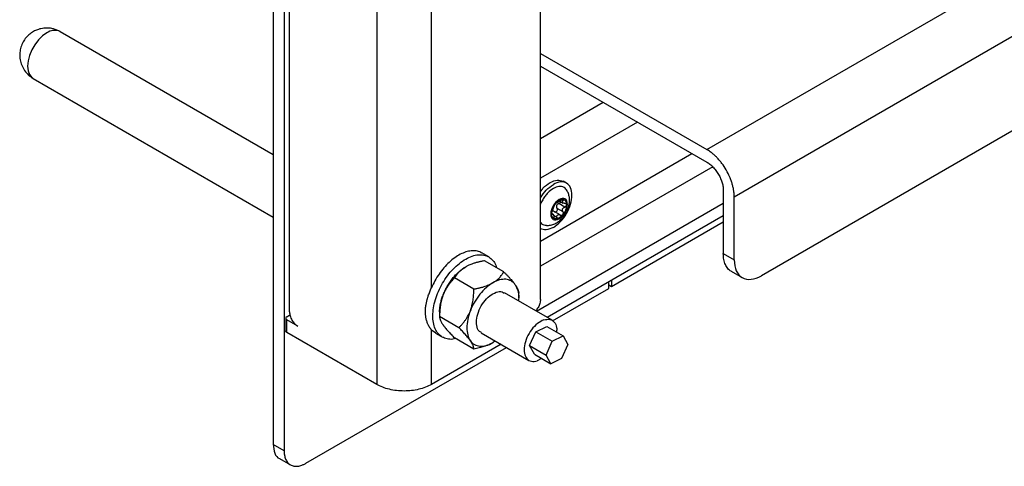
# Model space of a CAD drawing. Header units: millimetres. Extents: x -4969 to -32, y -584 to 4302.
# Tile 15 of 84: x -4039 to -3784, y 2175 to 2290. Entities that reach past the tile are written whole.
import ezdxf

# ---------------------------------------------------------------- set-up
doc = ezdxf.new("R2010")
doc.units = ezdxf.units.MM

msp = doc.modelspace()

# ---------------------------------------------------------------- linework, layer by layer
at = {"color": 7, "linetype": 'Continuous', "lineweight": 25}
for p, q in [((-3969.1, 2214.6), (-3969.1, 3788.89)), ((-3946.48, 3778.28), (-3946.48, 2195.82)), ((-3973.35, 3041.76), (-3973.35, 2180.31)), ((-3970.52, 3040.12), (-3970.52, 2178.67)), ((-3860.92, 2256.65), (-3141.08, 2672.21)), ((-3853.84, 2244.41), (-3134.01, 2659.96)), ((-3141.08, 2631.38), (-3846.77, 2223.99)), ((-3932.33, 2220.84), (-3932.33, 2369.39)), ((-3904.05, 2217.87), (-3904.05, 2361.84)), ((-3973.35, 2255.34), (-4028.54, 2287.2)), ((-3904.05, 2281.55), (-3860.92, 2256.65)), ((-3904.05, 2278.29), (-3860.92, 2253.39)), ((-4035.54, 2275.08), (-3973.35, 2239.18)), ((-3904.05, 2259.51), (-3887.78, 2268.9)), ((-3878.94, 2263.79), (-3904.05, 2249.3)), ((-3904.05, 2232.97), (-3864.8, 2255.63)), ((-3859.43, 2252.19), (-3904.05, 2226.44)), ((-3897.33, 2247.96), (-3898.18, 2248.45)), ((-3856.67, 2246.04), (-3856.67, 2229.71)), ((-3853.84, 2228.08), (-3853.84, 2244.41)), ((-3905.12, 2214.8), (-3856.67, 2242.77)), ((-3899.86, 2242.91), (-3899.84, 2242.9)), ((-3899.79, 2241.5), (-3898.23, 2240.6)), ((-3897.78, 2241.77), (-3899.34, 2242.67)), ((-3899.01, 2243.28), (-3898.21, 2242.82)), ((-3856.67, 2239.5), (-3902.29, 2213.17)), ((-3900.85, 2239.95), (-3901.15, 2240.13)), ((-3898.96, 2239.72), (-3900.53, 2240.63)), ((-3856.67, 2237.86), (-3885.66, 2221.12)), ((-3917.49, 2228.87), (-3919.26, 2229.89)), ((-3856.67, 2229.71), (-3853.84, 2228.08)), ((-3913.58, 2224.99), (-3918.58, 2227.88)), ((-3921.34, 2220.52), (-3926.33, 2223.4)), ((-3854.6, 2225.13), (-3851.77, 2223.5)), ((-3900.99, 2212.28), (-3886.37, 2220.72)), ((-3886.37, 2220.72), (-3886.37, 2222.36)), ((-3885.66, 2221.12), (-3886.37, 2221.53)), ((-3885.66, 2222.76), (-3885.66, 2221.12)), ((-3901.05, 2212.45), (-3913.42, 2219.6)), ((-3909.71, 2218.27), (-3909.71, 2219.48)), ((-3970.1, 2212.97), (-3970.1, 2209.7)), ((-3969.81, 2213.38), (-3968.99, 2213.85)), ((-3930.21, 2214.61), (-3930.21, 2213.4)), ((-3925.22, 2210.52), (-3930.21, 2213.4)), ((-3966.98, 2210.93), (-3969.81, 2212.56)), ((-3969.81, 2209.29), (-3969.81, 2212.56)), ((-3905.27, 2209.49), (-3902.45, 2210.87)), ((-3902.45, 2210.87), (-3898.21, 2208.42)), ((-3946.48, 2195.82), (-3969.81, 2209.29)), ((-3932.33, 2195.82), (-3932.33, 2210)), ((-3932.33, 2210), (-3931.2, 2209.2)), ((-3931.26, 2209.11), (-3929.49, 2208.09)), ((-3921.34, 2205), (-3926.33, 2207.88)), ((-3919.42, 2209.2), (-3907.05, 2202.06)), ((-3906.87, 2205.88), (-3905.27, 2209.49)), ((-3905.27, 2209.49), (-3901.03, 2207.04)), ((-3901.03, 2207.04), (-3898.21, 2208.42)), ((-3898.21, 2208.42), (-3896.99, 2206.18)), ((-3964.86, 2175.41), (-3912.87, 2205.42)), ((-3914.29, 2206.24), (-3932.33, 2195.82)), ((-3915.79, 2207.1), (-3916.42, 2206.64)), ((-3906.87, 2205.88), (-3902.63, 2203.43)), ((-3905.65, 2203.64), (-3906.87, 2205.88)), ((-3902.63, 2203.43), (-3901.03, 2207.04)), ((-3896.99, 2206.18), (-3898.58, 2202.57)), ((-3905.65, 2203.64), (-3901.4, 2201.19)), ((-3903.82, 2202.58), (-3904.91, 2201.96)), ((-3901.4, 2201.19), (-3902.63, 2203.43)), ((-3898.58, 2202.57), (-3901.4, 2201.19)), ((-3970.52, 2178.67), (-3973.35, 2180.31)), ((-3971.69, 2176.64), (-3968.86, 2175.01))]:
    msp.add_line(p, q, dxfattribs=at)
at = {"color": 8, "linetype": 'Continuous', "lineweight": 25}
for p, q in [((-3898.23, 2243.37), (-3898.58, 2243.57)), ((-3900.67, 2239.66), (-3899.85, 2239.19))]:
    msp.add_line(p, q, dxfattribs=at)
at = {"color": 8, "linetype": 'Continuous', "lineweight": 25, "flags": 128}
msp.add_lwpolyline([(-4032.04, 2286.86), (-4033.14, 2286.08), (-4034.18, 2285.05), (-4035.12, 2283.83), (-4035.91, 2282.47), (-4036.49, 2281.05), (-4036.86, 2279.63), (-4036.99, 2278.28), (-4036.86, 2277.08), (-4036.49, 2276.09), (-4035.91, 2275.34), (-4035.54, 2275.08)], dxfattribs=at)
at = {"color": 8, "linetype": 'Continuous', "lineweight": 25}
msp.add_arc((-4029.99, 2284.09), 3.44, 64.9178, 126.3926, dxfattribs=at)
at = {"color": 7, "linetype": 'Continuous', "lineweight": 25}
for points, knots in [([(-4032.04, 2288.14), (-4032.55, 2288.11), (-4033.27, 2288.07), (-4034.32, 2287.77), (-4035.23, 2287.4), (-4036.24, 2286.78), (-4037.2, 2285.92), (-4038.03, 2284.84), (-4038.65, 2283.57), (-4039.01, 2282.16), (-4039.07, 2280.68), (-4038.82, 2279.19), (-4038.24, 2277.77), (-4037.37, 2276.54), (-4036.44, 2275.63), (-4035.78, 2275.25), (-4035.52, 2275.1)], [0, 0, 0, 0, 0.083415, 0.118763, 0.178501, 0.242947, 0.313471, 0.387973, 0.465171, 0.544206, 0.624617, 0.706265, 0.789354, 0.874642, 0.950827, 1, 1, 1, 1]), ([(-4028.55, 2287.18), (-4028.68, 2287.26), (-4029.09, 2287.53), (-4029.83, 2287.8), (-4030.86, 2288.08), (-4031.6, 2288.12), (-4032.04, 2288.14)], [0, 0, 0, 0, 0.125139, 0.397056, 0.644691, 1, 1, 1, 1]), ([(-3853.84, 2244.41), (-3853.85, 2244.49), (-3853.85, 2244.66), (-3853.86, 2244.91), (-3853.87, 2245.17), (-3853.9, 2245.43), (-3853.93, 2245.69), (-3853.99, 2246.15), (-3854.11, 2246.82), (-3854.33, 2247.71), (-3854.63, 2248.62), (-3855.11, 2249.86), (-3855.88, 2251.4), (-3856.83, 2252.83), (-3857.66, 2253.87), (-3858.3, 2254.58), (-3858.96, 2255.22), (-3859.54, 2255.72), (-3860.05, 2256.1), (-3860.48, 2256.4), (-3860.77, 2256.57), (-3860.92, 2256.65)], [0, 0, 0, 0, 0.019453, 0.038872, 0.058275, 0.077679, 0.097104, 0.116567, 0.178313, 0.240094, 0.304415, 0.368769, 0.500007, 0.631244, 0.695565, 0.75992, 0.821667, 0.883447, 0.922314, 0.961117, 1, 1, 1, 1]), ([(-3860.92, 2253.39), (-3860.86, 2253.36), (-3860.76, 2253.3), (-3860.61, 2253.2), (-3860.45, 2253.09), (-3860.3, 2252.98), (-3860.06, 2252.8), (-3859.74, 2252.53), (-3859.35, 2252.14), (-3858.96, 2251.72), (-3858.46, 2251.09), (-3857.89, 2250.23), (-3857.43, 2249.31), (-3857.14, 2248.57), (-3856.97, 2248.02), (-3856.83, 2247.49), (-3856.75, 2247.03), (-3856.7, 2246.65), (-3856.68, 2246.34), (-3856.67, 2246.14), (-3856.67, 2246.04)], [0, 0, 0, 0, 0.023335, 0.046628, 0.06991, 0.093212, 0.116565, 0.178301, 0.240092, 0.304402, 0.368768, 0.500006, 0.631244, 0.695553, 0.759919, 0.821655, 0.883446, 0.922309, 0.961112, 1, 1, 1, 1]), ([(-3901.57, 2248.12), (-3900.94, 2248.41), (-3899.66, 2248.99), (-3898.67, 2248.63), (-3898.17, 2248.45)], [0, 0, 0, 0, 0.5000511, 1, 1, 1, 1]), ([(-3904.05, 2245.78), (-3903.84, 2246.07), (-3903.13, 2247.1), (-3902.22, 2247.7), (-3901.57, 2248.12)], [0, 0, 0, 0, 0.28924, 1, 1, 1, 1]), ([(-3904.05, 2244.14), (-3903.58, 2244.86), (-3902.61, 2246.32), (-3901.36, 2247.19), (-3900.73, 2247.63)], [0, 0, 0, 0, 0.487415, 1, 1, 1, 1]), ([(-3900.73, 2246.58), (-3901.22, 2246.24), (-3901.97, 2245.71), (-3902.88, 2244.62), (-3903.5, 2243.68), (-3903.89, 2242.95), (-3904.03, 2242.55), (-3904.05, 2242.5)], [0, 0, 0, 0, 0.367424, 0.565215, 0.767203, 0.969191, 1, 1, 1, 1]), ([(-3900.73, 2236.52), (-3900.1, 2236.89), (-3899.47, 2237.39), (-3898.3, 2238.62), (-3897.77, 2239.34), (-3896.88, 2240.88), (-3896.52, 2241.7), (-3896.04, 2243.32), (-3895.92, 2244.12), (-3895.92, 2245.58), (-3896.04, 2246.23), (-3896.52, 2247.3), (-3896.88, 2247.71), (-3897.77, 2248.22), (-3898.3, 2248.32), (-3899.47, 2248.21), (-3900.1, 2247.99), (-3900.73, 2247.63)], [0, 0, 0, 0, 0.125, 0.125, 0.25, 0.25, 0.375, 0.375, 0.5, 0.5, 0.625, 0.625, 0.75, 0.75, 0.875, 0.875, 1, 1, 1, 1]), ([(-3897.33, 2246.22), (-3897.37, 2246.29), (-3897.53, 2246.57), (-3897.95, 2246.88), (-3898.57, 2247.11), (-3899.48, 2247.15), (-3900.23, 2246.8), (-3900.73, 2246.58)], [0, 0, 0, 0, 0.065426, 0.260199, 0.454973, 0.645699, 1, 1, 1, 1]), ([(-3897.47, 2240.2), (-3897.26, 2240.61), (-3896.96, 2241.19), (-3896.69, 2242.1), (-3896.54, 2242.89), (-3896.51, 2243.83), (-3896.65, 2244.81), (-3896.92, 2245.63), (-3897.23, 2246.07), (-3897.34, 2246.22)], [0, 0, 0, 0, 0.212524, 0.298244, 0.440851, 0.589085, 0.747693, 0.911488, 1, 1, 1, 1]), ([(-3899.24, 2243.72), (-3900.43, 2243.03), (-3901.4, 2241.35), (-3901.4, 2238.59), (-3900.43, 2238.03), (-3899.24, 2238.72)], [0, 0, 0, 0, 0.5, 0.5, 1, 1, 1, 1]), ([(-3900.22, 2242.61), (-3900.19, 2242.64), (-3900.13, 2242.71), (-3900.03, 2242.82), (-3899.94, 2242.92), (-3899.84, 2243.01), (-3899.72, 2243.12), (-3899.58, 2243.24), (-3899.41, 2243.37), (-3899.3, 2243.44), (-3899.24, 2243.47)], [0, 0, 0, 0, 0.100225, 0.200067, 0.2998013, 0.3997037, 0.5000488, 0.6668291, 0.8330528, 1, 1, 1, 1]), ([(-3898.95, 2243.43), (-3898.97, 2243.41), (-3899.03, 2243.37), (-3899.11, 2243.31), (-3899.18, 2243.26), (-3899.27, 2243.21), (-3899.36, 2243.14), (-3899.46, 2243.08), (-3899.52, 2243.05), (-3899.55, 2243.03)], [0, 0, 0, 0, 0.1394401, 0.2692395, 0.3895717, 0.5006551, 0.6749496, 0.8407894, 1, 1, 1, 1]), ([(-3899.24, 2238.72), (-3898.05, 2239.41), (-3897.08, 2241.09), (-3897.08, 2243.85), (-3898.05, 2244.41), (-3899.24, 2243.72)], [0, 0, 0, 0, 0.5, 0.5, 1, 1, 1, 1]), ([(-3899.24, 2243.47), (-3899.21, 2243.49), (-3899.14, 2243.53), (-3899.04, 2243.58), (-3898.94, 2243.62), (-3898.83, 2243.66), (-3898.71, 2243.69), (-3898.57, 2243.72), (-3898.41, 2243.74), (-3898.31, 2243.74), (-3898.26, 2243.73)], [0, 0, 0, 0, 0.100225, 0.200067, 0.299801, 0.399704, 0.500049, 0.666829, 0.833053, 1, 1, 1, 1]), ([(-3898.5, 2243.69), (-3898.52, 2243.68), (-3898.56, 2243.67), (-3898.61, 2243.65), (-3898.66, 2243.62), (-3898.74, 2243.58), (-3898.84, 2243.52), (-3898.91, 2243.46), (-3898.95, 2243.43)], [0, 0, 0, 0, 0.115084, 0.230621, 0.347395, 0.466183, 0.733228, 1, 1, 1, 1]), ([(-3898.26, 2243.73), (-3898.28, 2243.73), (-3898.32, 2243.73), (-3898.37, 2243.73), (-3898.44, 2243.71), (-3898.48, 2243.7), (-3898.5, 2243.69)], [0, 0, 0, 0, 0.248811, 0.496533, 0.745985, 1, 1, 1, 1]), ([(-3897.78, 2242.72), (-3897.81, 2242.72), (-3897.87, 2242.73), (-3897.96, 2242.74), (-3898.04, 2242.75), (-3898.14, 2242.78), (-3898.24, 2242.83), (-3898.33, 2242.92), (-3898.38, 2243.02), (-3898.37, 2243.13), (-3898.32, 2243.25), (-3898.26, 2243.33), (-3898.23, 2243.37)], [0, 0, 0, 0, 0.0696477, 0.1344877, 0.1946062, 0.2501117, 0.3788928, 0.4991802, 0.6199818, 0.7493243, 0.865167, 1, 1, 1, 1]), ([(-3898.26, 2243.73), (-3898.24, 2243.73), (-3898.18, 2243.72), (-3898.1, 2243.7), (-3898.02, 2243.68), (-3897.94, 2243.65), (-3897.83, 2243.59), (-3897.69, 2243.49), (-3897.55, 2243.33), (-3897.43, 2243.12), (-3897.36, 2242.91), (-3897.32, 2242.71), (-3897.29, 2242.54), (-3897.29, 2242.41), (-3897.29, 2242.34)], [0, 0, 0, 0, 0.049249, 0.098316, 0.147332, 0.196427, 0.245731, 0.372789, 0.500023, 0.627081, 0.754315, 0.836273, 0.917965, 1, 1, 1, 1]), ([(-3898.23, 2243.37), (-3898.22, 2243.39), (-3898.19, 2243.42), (-3898.16, 2243.47), (-3898.14, 2243.52), (-3898.12, 2243.57), (-3898.12, 2243.62), (-3898.14, 2243.67), (-3898.19, 2243.72), (-3898.24, 2243.73), (-3898.26, 2243.73)], [0, 0, 0, 0, 0.102247, 0.202107, 0.300825, 0.399709, 0.50007, 0.670267, 0.834894, 1, 1, 1, 1]), ([(-3901.19, 2240.09), (-3901.19, 2240.13), (-3901.19, 2240.21), (-3901.18, 2240.33), (-3901.17, 2240.45), (-3901.15, 2240.57), (-3901.12, 2240.77), (-3901.05, 2241.03), (-3900.94, 2241.37), (-3900.79, 2241.7), (-3900.64, 2241.99), (-3900.49, 2242.23), (-3900.36, 2242.42), (-3900.26, 2242.54), (-3900.22, 2242.61)], [0, 0, 0, 0, 0.049249, 0.098316, 0.1473316, 0.1964266, 0.2457313, 0.3727891, 0.5000232, 0.627081, 0.7543151, 0.8362725, 0.9179651, 1, 1, 1, 1]), ([(-3901.02, 2240.85), (-3901.03, 2240.83), (-3901.05, 2240.79), (-3901.07, 2240.72), (-3901.1, 2240.65), (-3901.12, 2240.57), (-3901.14, 2240.47), (-3901.17, 2240.35), (-3901.19, 2240.21), (-3901.19, 2240.13), (-3901.19, 2240.09)], [0, 0, 0, 0, 0.102247, 0.202107, 0.300825, 0.399709, 0.50007, 0.670267, 0.834894, 1, 1, 1, 1]), ([(-3900.57, 2242.02), (-3900.58, 2242), (-3900.59, 2241.97), (-3900.61, 2241.92), (-3900.63, 2241.87), (-3900.66, 2241.79), (-3900.71, 2241.67), (-3900.78, 2241.51), (-3900.84, 2241.33), (-3900.9, 2241.16), (-3900.97, 2240.99), (-3901, 2240.9), (-3901.02, 2240.85)], [0, 0, 0, 0, 0.069648, 0.134488, 0.194606, 0.250112, 0.378893, 0.49918, 0.619982, 0.749324, 0.865167, 1, 1, 1, 1]), ([(-3900.22, 2242.61), (-3900.23, 2242.59), (-3900.26, 2242.55), (-3900.3, 2242.5), (-3900.34, 2242.44), (-3900.38, 2242.38), (-3900.42, 2242.32), (-3900.46, 2242.25), (-3900.51, 2242.17), (-3900.55, 2242.08), (-3900.56, 2242.04), (-3900.57, 2242.02)], [0, 0, 0, 0, 0.083058, 0.165265, 0.247352, 0.330072, 0.414184, 0.50043, 0.666593, 0.831108, 1, 1, 1, 1]), ([(-3900.51, 2240.61), (-3900.49, 2240.6), (-3900.45, 2240.58), (-3900.39, 2240.55), (-3900.33, 2240.54), (-3900.27, 2240.53), (-3900.21, 2240.53), (-3900.11, 2240.54), (-3899.97, 2240.59), (-3899.82, 2240.72), (-3899.71, 2240.91), (-3899.68, 2241.09), (-3899.69, 2241.25), (-3899.72, 2241.38), (-3899.77, 2241.46), (-3899.79, 2241.5)], [0, 0, 0, 0, 0.0461043, 0.0904608, 0.133101, 0.1740601, 0.213378, 0.2510998, 0.3787401, 0.5010109, 0.6228935, 0.7502252, 0.826862, 0.9100215, 1, 1, 1, 1]), ([(-3900.03, 2242.81), (-3900.04, 2242.8), (-3900.07, 2242.77), (-3900.12, 2242.72), (-3900.17, 2242.66), (-3900.2, 2242.63), (-3900.22, 2242.61)], [0, 0, 0, 0, 0.254015, 0.503467, 0.751189, 1, 1, 1, 1]), ([(-3899.85, 2242.91), (-3899.86, 2242.91), (-3899.86, 2242.92), (-3899.88, 2242.91), (-3899.9, 2242.91), (-3899.92, 2242.89), (-3899.97, 2242.86), (-3900.01, 2242.83), (-3900.03, 2242.81)], [0, 0, 0, 0, 0.13406, 0.267042, 0.400106, 0.53445, 0.769681, 1, 1, 1, 1]), ([(-3899.34, 2242.67), (-3899.37, 2242.66), (-3899.43, 2242.63), (-3899.52, 2242.59), (-3899.6, 2242.54), (-3899.7, 2242.47), (-3899.8, 2242.35), (-3899.89, 2242.19), (-3899.94, 2242.01), (-3899.93, 2241.84), (-3899.88, 2241.66), (-3899.82, 2241.56), (-3899.79, 2241.5)], [0, 0, 0, 0, 0.069648, 0.134488, 0.194606, 0.250112, 0.378893, 0.49918, 0.619982, 0.749324, 0.865167, 1, 1, 1, 1]), ([(-3899.55, 2243.03), (-3899.57, 2243.02), (-3899.6, 2243), (-3899.65, 2242.98), (-3899.69, 2242.95), (-3899.73, 2242.93), (-3899.78, 2242.91), (-3899.83, 2242.9), (-3899.84, 2242.91), (-3899.85, 2242.91)], [0, 0, 0, 0, 0.094967, 0.192047, 0.291667, 0.394222, 0.500073, 0.731133, 1, 1, 1, 1]), ([(-3898.86, 2243.19), (-3898.87, 2243.15), (-3898.88, 2243.05), (-3898.98, 2242.9), (-3899.14, 2242.76), (-3899.27, 2242.7), (-3899.34, 2242.67)], [0, 0, 0, 0, 0.184596, 0.460065, 0.713817, 1, 1, 1, 1]), ([(-3898.23, 2240.6), (-3898.25, 2240.63), (-3898.28, 2240.68), (-3898.32, 2240.77), (-3898.35, 2240.85), (-3898.37, 2240.96), (-3898.38, 2241.11), (-3898.33, 2241.29), (-3898.24, 2241.45), (-3898.12, 2241.59), (-3897.96, 2241.7), (-3897.84, 2241.74), (-3897.78, 2241.77)], [0, 0, 0, 0, 0.069648, 0.134488, 0.194606, 0.250112, 0.378893, 0.49918, 0.619982, 0.749324, 0.865167, 1, 1, 1, 1]), ([(-3897.29, 2242.34), (-3897.29, 2242.31), (-3897.29, 2242.23), (-3897.3, 2242.11), (-3897.31, 2241.98), (-3897.33, 2241.86), (-3897.36, 2241.67), (-3897.43, 2241.4), (-3897.55, 2241.07), (-3897.69, 2240.73), (-3897.84, 2240.45), (-3897.99, 2240.21), (-3898.12, 2240.01), (-3898.22, 2239.89), (-3898.26, 2239.83)], [0, 0, 0, 0, 0.049249, 0.098316, 0.147332, 0.196427, 0.245731, 0.372789, 0.500023, 0.627081, 0.754315, 0.836273, 0.917965, 1, 1, 1, 1]), ([(-3897.29, 2242.34), (-3897.29, 2242.36), (-3897.29, 2242.4), (-3897.3, 2242.45), (-3897.32, 2242.5), (-3897.35, 2242.55), (-3897.39, 2242.59), (-3897.45, 2242.64), (-3897.53, 2242.69), (-3897.65, 2242.72), (-3897.73, 2242.72), (-3897.78, 2242.72)], [0, 0, 0, 0, 0.083058, 0.165265, 0.247352, 0.330072, 0.414184, 0.50043, 0.666593, 0.831108, 1, 1, 1, 1]), ([(-3897.78, 2241.77), (-3897.75, 2241.78), (-3897.7, 2241.8), (-3897.62, 2241.84), (-3897.55, 2241.89), (-3897.49, 2241.94), (-3897.42, 2242.01), (-3897.35, 2242.11), (-3897.3, 2242.23), (-3897.29, 2242.31), (-3897.29, 2242.34)], [0, 0, 0, 0, 0.102247, 0.202107, 0.300825, 0.399709, 0.50007, 0.670267, 0.834894, 1, 1, 1, 1]), ([(-3902.63, 2237.05), (-3902.6, 2237.05), (-3902.2, 2236.97), (-3901.41, 2237.1), (-3900.35, 2237.42), (-3899.47, 2237.94), (-3898.78, 2238.52), (-3898.1, 2239.23), (-3897.71, 2239.82), (-3897.47, 2240.2)], [0, 0, 0, 0, 0.01503, 0.19182, 0.3726, 0.545057, 0.675358, 0.797167, 1, 1, 1, 1]), ([(-3900.22, 2238.7), (-3900.25, 2238.71), (-3900.3, 2238.71), (-3900.39, 2238.73), (-3900.47, 2238.75), (-3900.54, 2238.79), (-3900.65, 2238.84), (-3900.79, 2238.94), (-3900.94, 2239.11), (-3901.05, 2239.31), (-3901.12, 2239.52), (-3901.17, 2239.72), (-3901.19, 2239.9), (-3901.19, 2240.03), (-3901.19, 2240.09)], [0, 0, 0, 0, 0.049249, 0.098316, 0.147332, 0.196427, 0.245731, 0.372789, 0.500023, 0.627081, 0.754315, 0.836273, 0.917965, 1, 1, 1, 1]), ([(-3901.19, 2240.09), (-3901.19, 2240.07), (-3901.19, 2240.03), (-3901.19, 2239.99), (-3901.18, 2239.94), (-3901.17, 2239.91), (-3901.16, 2239.88), (-3901.13, 2239.85), (-3901.1, 2239.84), (-3901.06, 2239.85), (-3901.04, 2239.88), (-3901.02, 2239.9)], [0, 0, 0, 0, 0.083058, 0.165265, 0.247352, 0.330072, 0.414184, 0.50043, 0.666593, 0.831108, 1, 1, 1, 1]), ([(-3900.51, 2240.61), (-3900.54, 2240.63), (-3900.59, 2240.66), (-3900.67, 2240.69), (-3900.74, 2240.71), (-3900.83, 2240.73), (-3900.92, 2240.73), (-3901.02, 2240.71), (-3901.08, 2240.68), (-3901.11, 2240.66)], [0, 0, 0, 0, 0.13944, 0.269239, 0.389572, 0.500655, 0.67495, 0.840789, 1, 1, 1, 1]), ([(-3901.02, 2239.9), (-3901.01, 2239.91), (-3900.99, 2239.93), (-3900.96, 2239.95), (-3900.93, 2239.97), (-3900.89, 2239.97), (-3900.84, 2239.95), (-3900.78, 2239.88), (-3900.71, 2239.77), (-3900.65, 2239.62), (-3900.6, 2239.44), (-3900.58, 2239.32), (-3900.57, 2239.25)], [0, 0, 0, 0, 0.069648, 0.134488, 0.194606, 0.250112, 0.378893, 0.49918, 0.619982, 0.749324, 0.865167, 1, 1, 1, 1]), ([(-3900.22, 2238.7), (-3900.23, 2238.7), (-3900.26, 2238.71), (-3900.3, 2238.73), (-3900.34, 2238.75), (-3900.38, 2238.78), (-3900.41, 2238.83), (-3900.46, 2238.89), (-3900.5, 2238.98), (-3900.55, 2239.11), (-3900.56, 2239.2), (-3900.57, 2239.25)], [0, 0, 0, 0, 0.080783, 0.162359, 0.244941, 0.328733, 0.413933, 0.500725, 0.653903, 0.820129, 1, 1, 1, 1]), ([(-3898.26, 2239.83), (-3898.29, 2239.79), (-3898.35, 2239.72), (-3898.44, 2239.62), (-3898.54, 2239.52), (-3898.63, 2239.43), (-3898.78, 2239.29), (-3898.98, 2239.13), (-3899.24, 2238.96), (-3899.5, 2238.83), (-3899.73, 2238.75), (-3899.91, 2238.71), (-3900.07, 2238.69), (-3900.17, 2238.7), (-3900.22, 2238.7)], [0, 0, 0, 0, 0.049249, 0.098316, 0.1473316, 0.1964266, 0.2457313, 0.3727891, 0.5000232, 0.627081, 0.7543151, 0.8362725, 0.9179651, 1, 1, 1, 1]), ([(-3899.85, 2239.19), (-3899.86, 2239.16), (-3899.86, 2239.11), (-3899.88, 2239.05), (-3899.9, 2238.98), (-3899.92, 2238.93), (-3899.95, 2238.88), (-3899.99, 2238.82), (-3900.05, 2238.75), (-3900.13, 2238.71), (-3900.19, 2238.7), (-3900.22, 2238.7)], [0, 0, 0, 0, 0.091865, 0.180251, 0.26522, 0.346842, 0.425196, 0.500373, 0.67197, 0.837978, 1, 1, 1, 1]), ([(-3899.85, 2239.19), (-3899.85, 2239.22), (-3899.84, 2239.29), (-3899.82, 2239.38), (-3899.79, 2239.46), (-3899.76, 2239.54), (-3899.7, 2239.63), (-3899.63, 2239.71), (-3899.58, 2239.75), (-3899.55, 2239.76)], [0, 0, 0, 0, 0.13944, 0.269239, 0.389572, 0.500655, 0.67495, 0.840789, 1, 1, 1, 1]), ([(-3899.55, 2239.76), (-3899.53, 2239.77), (-3899.5, 2239.79), (-3899.44, 2239.81), (-3899.38, 2239.82), (-3899.32, 2239.83), (-3899.23, 2239.82), (-3899.1, 2239.79), (-3899, 2239.74), (-3898.95, 2239.71)], [0, 0, 0, 0, 0.0949666, 0.1920468, 0.291667, 0.3942219, 0.5000732, 0.7311325, 1, 1, 1, 1]), ([(-3898.95, 2239.71), (-3898.93, 2239.7), (-3898.88, 2239.67), (-3898.81, 2239.65), (-3898.74, 2239.63), (-3898.67, 2239.62), (-3898.58, 2239.63), (-3898.47, 2239.66), (-3898.36, 2239.73), (-3898.3, 2239.8), (-3898.26, 2239.83)], [0, 0, 0, 0, 0.102247, 0.202107, 0.300825, 0.399708, 0.500069, 0.670266, 0.834893, 1, 1, 1, 1]), ([(-3898.26, 2239.83), (-3898.25, 2239.85), (-3898.22, 2239.88), (-3898.19, 2239.94), (-3898.16, 2240.01), (-3898.14, 2240.08), (-3898.13, 2240.15), (-3898.12, 2240.24), (-3898.13, 2240.36), (-3898.17, 2240.49), (-3898.21, 2240.56), (-3898.23, 2240.6)], [0, 0, 0, 0, 0.083058, 0.165265, 0.247352, 0.330072, 0.414184, 0.50043, 0.666593, 0.831108, 1, 1, 1, 1]), ([(-3900.73, 2236.52), (-3901.36, 2236.23), (-3902.64, 2235.65), (-3903.63, 2236.01), (-3904.13, 2236.19)], [0, 0, 0, 0, 0.500051, 1, 1, 1, 1]), ([(-3904.05, 2237.82), (-3904.03, 2237.78), (-3903.89, 2237.54), (-3903.49, 2237.28), (-3903.03, 2237.06), (-3902.71, 2237.06), (-3902.63, 2237.06)], [0, 0, 0, 0, 0.061437, 0.464231, 0.867025, 1, 1, 1, 1]), ([(-3919.28, 2229.86), (-3919.37, 2229.93), (-3919.78, 2230.22), (-3920.69, 2230.44), (-3921.98, 2230.49), (-3923.38, 2230.19), (-3924.84, 2229.58), (-3926.31, 2228.67), (-3927.74, 2227.49), (-3929.11, 2226.07), (-3930.35, 2224.46), (-3931.46, 2222.7), (-3932.04, 2221.46), (-3932.33, 2220.84)], [0, 0, 0, 0, 0.025619, 0.123057, 0.220495, 0.317933, 0.415371, 0.51281, 0.610248, 0.707686, 0.805124, 0.902562, 1, 1, 1, 1]), ([(-3931.8, 2215.67), (-3931.66, 2216.37), (-3931.37, 2217.78), (-3930.55, 2219.95), (-3929.49, 2222.05), (-3928.18, 2224.02), (-3926.7, 2225.77), (-3925.1, 2227.24), (-3923.43, 2228.38), (-3921.76, 2229.14), (-3920.16, 2229.48), (-3918.7, 2229.41), (-3917.41, 2228.92), (-3916.37, 2228), (-3915.7, 2227.04), (-3915.5, 2226.28), (-3915.44, 2226.07)], [0, 0, 0, 0, 0.074608, 0.149216, 0.223824, 0.298431, 0.373039, 0.447647, 0.522255, 0.596863, 0.671471, 0.746078, 0.820686, 0.895294, 0.969902, 1, 1, 1, 1]), ([(-3854.6, 2225.13), (-3854.6, 2225.13), (-3854.96, 2225.26), (-3855.51, 2225.84), (-3856.18, 2226.85), (-3856.59, 2228.15), (-3856.65, 2229.19), (-3856.67, 2229.71)], [0, 0, 0, 0, 0.000103, 0.250077, 0.500052, 0.750026, 1, 1, 1, 1]), ([(-3853.84, 2228.08), (-3853.84, 2227.01), (-3853.66, 2226.05), (-3852.95, 2224.48), (-3852.43, 2223.88), (-3851.12, 2223.12), (-3850.33, 2222.97), (-3848.62, 2223.14), (-3847.7, 2223.46), (-3846.77, 2223.99)], [0, 0, 0, 0, 0.25, 0.25, 0.5, 0.5, 0.75, 0.75, 1, 1, 1, 1]), ([(-3929.31, 2219), (-3929.28, 2219.09), (-3929.2, 2219.28), (-3929.08, 2219.56), (-3928.96, 2219.83), (-3928.83, 2220.11), (-3928.7, 2220.38), (-3928.56, 2220.65), (-3928.42, 2220.92), (-3928.11, 2221.46), (-3927.61, 2222.27), (-3926.86, 2223.27), (-3926.06, 2224.2), (-3925.35, 2224.87), (-3924.78, 2225.36), (-3924.36, 2225.68), (-3923.93, 2225.98), (-3923.64, 2226.15), (-3923.49, 2226.24)], [0, 0, 0, 0, 0.030823, 0.061552, 0.092219, 0.122855, 0.153494, 0.184165, 0.214902, 0.245736, 0.37285, 0.500016, 0.62713, 0.754295, 0.81584, 0.877135, 0.938436, 1, 1, 1, 1]), ([(-3923.49, 2226.24), (-3923.56, 2226.2), (-3923.7, 2226.12), (-3923.89, 2226), (-3924.08, 2225.87), (-3924.26, 2225.74), (-3924.52, 2225.54), (-3924.85, 2225.27), (-3925.21, 2224.92), (-3925.53, 2224.56), (-3925.82, 2224.19), (-3926.09, 2223.8), (-3926.25, 2223.54), (-3926.33, 2223.4)], [0, 0, 0, 0, 0.050324, 0.100597, 0.150956, 0.201537, 0.252473, 0.375657, 0.501384, 0.62054, 0.742805, 0.869044, 1, 1, 1, 1]), ([(-3918.58, 2227.88), (-3918.71, 2227.85), (-3918.99, 2227.8), (-3919.39, 2227.71), (-3919.77, 2227.62), (-3920.15, 2227.53), (-3920.51, 2227.43), (-3920.87, 2227.33), (-3921.31, 2227.19), (-3921.83, 2227.01), (-3922.36, 2226.8), (-3922.79, 2226.61), (-3923.16, 2226.43), (-3923.38, 2226.3), (-3923.49, 2226.24)], [0, 0, 0, 0, 0.0759536, 0.1502501, 0.2230168, 0.2943939, 0.3645348, 0.4336062, 0.5017882, 0.6277798, 0.7514368, 0.8348995, 0.9175538, 1, 1, 1, 1]), ([(-3926.33, 2223.4), (-3926.42, 2223.31), (-3926.61, 2223.12), (-3926.87, 2222.84), (-3927.12, 2222.56), (-3927.36, 2222.28), (-3927.59, 2221.99), (-3927.82, 2221.7), (-3928.09, 2221.32), (-3928.4, 2220.84), (-3928.7, 2220.32), (-3928.95, 2219.85), (-3929.14, 2219.43), (-3929.25, 2219.14), (-3929.31, 2219)], [0, 0, 0, 0, 0.075954, 0.15025, 0.223017, 0.294394, 0.364535, 0.433606, 0.501788, 0.62778, 0.751437, 0.834899, 0.917554, 1, 1, 1, 1]), ([(-3916.42, 2222.16), (-3916.36, 2222.19), (-3916.23, 2222.27), (-3916.04, 2222.39), (-3915.85, 2222.51), (-3915.68, 2222.64), (-3915.41, 2222.84), (-3915.08, 2223.11), (-3914.72, 2223.47), (-3914.39, 2223.83), (-3914.1, 2224.2), (-3913.83, 2224.59), (-3913.67, 2224.86), (-3913.58, 2224.99)], [0, 0, 0, 0, 0.048847, 0.097698, 0.146681, 0.195921, 0.245541, 0.372283, 0.501379, 0.620543, 0.742811, 0.869049, 1, 1, 1, 1]), ([(-3910.61, 2221.64), (-3910.9, 2222.05), (-3911.26, 2222.39), (-3912.09, 2222.87), (-3912.56, 2223.01), (-3913.57, 2223.1), (-3914.12, 2223.05), (-3915.25, 2222.74), (-3915.84, 2222.49), (-3916.42, 2222.16)], [0, 0, 0, 0, 0.25, 0.25, 0.5, 0.5, 0.75, 0.75, 1, 1, 1, 1]), ([(-3913.58, 2224.99), (-3913.49, 2224.9), (-3913.31, 2224.72), (-3913.05, 2224.46), (-3912.8, 2224.2), (-3912.56, 2223.94), (-3912.33, 2223.7), (-3912.11, 2223.46), (-3911.83, 2223.15), (-3911.51, 2222.79), (-3911.21, 2222.43), (-3910.96, 2222.12), (-3910.77, 2221.87), (-3910.66, 2221.71), (-3910.61, 2221.64)], [0, 0, 0, 0, 0.075767, 0.149883, 0.222476, 0.293685, 0.363661, 0.432569, 0.50059, 0.629173, 0.755436, 0.837586, 0.918917, 1, 1, 1, 1]), ([(-3933.68, 2216.75), (-3933.66, 2216.85), (-3933.62, 2217.04), (-3933.56, 2217.32), (-3933.49, 2217.61), (-3933.41, 2217.89), (-3933.33, 2218.18), (-3933.24, 2218.47), (-3933.12, 2218.84), (-3932.96, 2219.28), (-3932.76, 2219.8), (-3932.56, 2220.31), (-3932.41, 2220.66), (-3932.33, 2220.84)], [0, 0, 0, 0, 0.071037, 0.142013, 0.212981, 0.283992, 0.355099, 0.426354, 0.497808, 0.623726, 0.749209, 0.874539, 1, 1, 1, 1]), ([(-3922.24, 2214.92), (-3922.21, 2215), (-3922.14, 2215.17), (-3922.05, 2215.44), (-3921.97, 2215.7), (-3921.89, 2215.97), (-3921.78, 2216.38), (-3921.65, 2216.95), (-3921.53, 2217.65), (-3921.44, 2218.35), (-3921.38, 2219.05), (-3921.35, 2219.78), (-3921.34, 2220.27), (-3921.34, 2220.52)], [0, 0, 0, 0, 0.048847, 0.097698, 0.146681, 0.195921, 0.245541, 0.372283, 0.501379, 0.620543, 0.742811, 0.869049, 1, 1, 1, 1]), ([(-3921.34, 2220.52), (-3921.2, 2220.54), (-3920.93, 2220.6), (-3920.53, 2220.68), (-3920.14, 2220.77), (-3919.77, 2220.86), (-3919.4, 2220.96), (-3919.05, 2221.06), (-3918.6, 2221.2), (-3918.07, 2221.39), (-3917.54, 2221.6), (-3917.11, 2221.79), (-3916.76, 2221.97), (-3916.53, 2222.09), (-3916.42, 2222.16)], [0, 0, 0, 0, 0.075958, 0.150258, 0.223026, 0.294404, 0.364543, 0.433612, 0.50179, 0.630049, 0.756002, 0.837959, 0.919102, 1, 1, 1, 1]), ([(-3916.42, 2222.16), (-3917.01, 2221.82), (-3917.6, 2221.39), (-3918.73, 2220.39), (-3919.27, 2219.81), (-3919.78, 2219.18)], [0, 0, 0, 0, 0.5, 0.5, 1, 1, 1, 1]), ([(-3910.61, 2221.64), (-3910.36, 2221.17), (-3909.86, 2220.23), (-3909.63, 2218.74), (-3909.76, 2217.76), (-3909.79, 2217.5)], [0, 0, 0, 0, 0.4229438, 0.8458876, 1, 1, 1, 1]), ([(-3910.61, 2221.64), (-3910.57, 2221.59), (-3910.51, 2221.5), (-3910.42, 2221.36), (-3910.33, 2221.23), (-3910.26, 2221.1), (-3910.15, 2220.91), (-3910.02, 2220.66), (-3909.9, 2220.39), (-3909.81, 2220.13), (-3909.75, 2219.9), (-3909.71, 2219.68), (-3909.71, 2219.54), (-3909.71, 2219.48)], [0, 0, 0, 0, 0.04868, 0.097365, 0.14618, 0.195249, 0.244695, 0.370973, 0.499581, 0.619161, 0.74186, 0.868556, 1, 1, 1, 1]), ([(-3929.31, 2219), (-3929.35, 2218.91), (-3929.41, 2218.74), (-3929.5, 2218.47), (-3929.59, 2218.2), (-3929.67, 2217.92), (-3929.78, 2217.51), (-3929.91, 2216.95), (-3930.02, 2216.26), (-3930.11, 2215.57), (-3930.17, 2214.87), (-3930.21, 2214.14), (-3930.21, 2213.65), (-3930.21, 2213.4)], [0, 0, 0, 0, 0.050324, 0.100597, 0.150956, 0.201537, 0.252473, 0.375657, 0.501384, 0.62054, 0.742805, 0.869044, 1, 1, 1, 1]), ([(-3930.21, 2214.6), (-3930.21, 2214.69), (-3930.21, 2214.86), (-3930.2, 2215.13), (-3930.18, 2215.4), (-3930.15, 2215.67), (-3930.12, 2215.94), (-3930.08, 2216.22), (-3930.03, 2216.5), (-3929.96, 2216.87), (-3929.85, 2217.33), (-3929.7, 2217.89), (-3929.52, 2218.44), (-3929.38, 2218.81), (-3929.31, 2219)], [0, 0, 0, 0, 0.063819, 0.127432, 0.19091, 0.254323, 0.317742, 0.381239, 0.444884, 0.508748, 0.631798, 0.754349, 0.876912, 1, 1, 1, 1]), ([(-3919.78, 2219.18), (-3920.29, 2218.55), (-3920.76, 2217.86), (-3921.59, 2216.42), (-3921.95, 2215.67), (-3922.24, 2214.92)], [0, 0, 0, 0, 0.5, 0.5, 1, 1, 1, 1]), ([(-3919.37, 2209.3), (-3919.58, 2209.4), (-3920.21, 2209.7), (-3920.68, 2211.01), (-3920.69, 2212.95), (-3920.02, 2215.15), (-3918.82, 2217.21), (-3917.23, 2218.9), (-3916.12, 2219.43), (-3915.56, 2219.69)], [0, 0, 0, 0, 0.079781, 0.233151, 0.386521, 0.539891, 0.69326, 0.84663, 1, 1, 1, 1]), ([(-3915.56, 2219.69), (-3915.01, 2219.83), (-3914.2, 2220.03), (-3913.66, 2219.63), (-3913.48, 2219.5)], [0, 0, 0, 0, 0.6757613, 1, 1, 1, 1]), ([(-3904.05, 2217.87), (-3904.08, 2217.53), (-3904.15, 2216.85), (-3904.62, 2215.76), (-3905.08, 2215.19), (-3905.31, 2214.91)], [0, 0, 0, 0, 0.341233, 0.682467, 1, 1, 1, 1]), ([(-3932.33, 2210), (-3932.38, 2210.05), (-3932.46, 2210.16), (-3932.59, 2210.33), (-3932.71, 2210.5), (-3932.83, 2210.68), (-3932.95, 2210.88), (-3933.06, 2211.07), (-3933.25, 2211.45), (-3933.49, 2212.04), (-3933.72, 2212.89), (-3933.86, 2213.79), (-3933.9, 2214.58), (-3933.88, 2215.23), (-3933.84, 2215.73), (-3933.77, 2216.24), (-3933.71, 2216.58), (-3933.68, 2216.75)], [0, 0, 0, 0, 0.035687, 0.07133, 0.106955, 0.142592, 0.178266, 0.214008, 0.249843, 0.375292, 0.500288, 0.624959, 0.749359, 0.811964, 0.8745, 0.937126, 1, 1, 1, 1]), ([(-3926.04, 2207.71), (-3926.3, 2207.65), (-3927.09, 2207.45), (-3928.29, 2207.57), (-3929.58, 2208.04), (-3930.63, 2208.95), (-3931.41, 2210.21), (-3931.88, 2211.79), (-3932.05, 2213.62), (-3931.89, 2214.99), (-3931.8, 2215.67)], [0, 0, 0, 0, 0.064384, 0.198043, 0.331703, 0.465362, 0.599022, 0.732681, 0.866341, 1, 1, 1, 1]), ([(-3969.81, 2213.38), (-3970, 2213.27), (-3970.1, 2213.12), (-3970.1, 2212.82), (-3970, 2212.67), (-3969.81, 2212.56)], [0, 0, 0, 0, 0.5, 0.5, 1, 1, 1, 1]), ([(-3969.1, 2214.6), (-3969.1, 2214.28), (-3969.05, 2213.93), (-3968.84, 2213.21), (-3968.68, 2212.85), (-3968.29, 2212.17), (-3968.05, 2211.85), (-3967.54, 2211.31), (-3967.26, 2211.09), (-3966.98, 2210.93)], [0, 0, 0, 0, 0.25, 0.25, 0.5, 0.5, 0.75, 0.75, 1, 1, 1, 1]), ([(-3930.21, 2213.4), (-3930.21, 2213.36), (-3930.21, 2213.29), (-3930.2, 2213.16), (-3930.18, 2213.04), (-3930.15, 2212.91), (-3930.12, 2212.78), (-3930.07, 2212.64), (-3930.01, 2212.46), (-3929.9, 2212.22), (-3929.76, 2211.95), (-3929.62, 2211.7), (-3929.48, 2211.48), (-3929.37, 2211.32), (-3929.31, 2211.24)], [0, 0, 0, 0, 0.075762, 0.149875, 0.222467, 0.293675, 0.363652, 0.432563, 0.500587, 0.626397, 0.749823, 0.833812, 0.917, 1, 1, 1, 1]), ([(-3925.22, 2210.52), (-3925.13, 2210.61), (-3924.95, 2210.8), (-3924.68, 2211.08), (-3924.43, 2211.36), (-3924.19, 2211.64), (-3923.96, 2211.93), (-3923.74, 2212.22), (-3923.46, 2212.6), (-3923.14, 2213.09), (-3922.84, 2213.62), (-3922.6, 2214.09), (-3922.41, 2214.5), (-3922.3, 2214.78), (-3922.24, 2214.92)], [0, 0, 0, 0, 0.075958, 0.150258, 0.223026, 0.294404, 0.364543, 0.433612, 0.50179, 0.630049, 0.756002, 0.837959, 0.919102, 1, 1, 1, 1]), ([(-3922.24, 2214.92), (-3922.53, 2214.16), (-3922.76, 2213.4), (-3923.06, 2211.92), (-3923.14, 2211.2), (-3923.14, 2209.84), (-3923.06, 2209.21), (-3922.76, 2208.08), (-3922.53, 2207.58), (-3922.24, 2207.16)], [0, 0, 0, 0, 0.25, 0.25, 0.5, 0.5, 0.75, 0.75, 1, 1, 1, 1]), ([(-3903.19, 2212.55), (-3902.66, 2212.65), (-3901.59, 2212.86), (-3900.43, 2212.1), (-3899.8, 2210.88), (-3899.86, 2209.8), (-3899.89, 2209.39)], [0, 0, 0, 0, 0.276408, 0.552815, 0.829223, 1, 1, 1, 1]), ([(-3929.31, 2211.24), (-3929.28, 2211.2), (-3929.21, 2211.1), (-3929.1, 2210.95), (-3928.98, 2210.8), (-3928.86, 2210.64), (-3928.67, 2210.4), (-3928.4, 2210.08), (-3928.03, 2209.66), (-3927.65, 2209.24), (-3927.24, 2208.81), (-3926.8, 2208.35), (-3926.49, 2208.04), (-3926.33, 2207.88)], [0, 0, 0, 0, 0.050022, 0.099993, 0.15005, 0.200324, 0.250946, 0.374002, 0.499586, 0.619158, 0.741854, 0.86855, 1, 1, 1, 1]), ([(-3922.24, 2207.16), (-3922.27, 2207.21), (-3922.34, 2207.3), (-3922.45, 2207.45), (-3922.56, 2207.6), (-3922.68, 2207.75), (-3922.87, 2207.99), (-3923.15, 2208.32), (-3923.52, 2208.74), (-3923.91, 2209.16), (-3924.31, 2209.6), (-3924.75, 2210.05), (-3925.06, 2210.36), (-3925.22, 2210.52)], [0, 0, 0, 0, 0.048666, 0.097338, 0.146139, 0.195194, 0.244625, 0.370865, 0.499433, 0.619047, 0.741782, 0.868515, 1, 1, 1, 1]), ([(-3903.19, 2212.55), (-3903.73, 2212.37), (-3904.3, 2212.04), (-3905.39, 2211.17), (-3905.91, 2210.62), (-3906.84, 2209.38), (-3907.25, 2208.69), (-3907.87, 2207.27), (-3908.09, 2206.54), (-3908.32, 2205.16), (-3908.32, 2204.5), (-3908.11, 2203.36), (-3907.9, 2202.88), (-3907.29, 2202.16), (-3906.89, 2201.92), (-3905.97, 2201.73), (-3905.45, 2201.78), (-3904.91, 2201.96)], [0, 0, 0, 0, 0.125, 0.125, 0.25, 0.25, 0.375, 0.375, 0.5, 0.5, 0.625, 0.625, 0.75, 0.75, 0.875, 0.875, 1, 1, 1, 1]), ([(-3969.81, 2209.29), (-3969.83, 2209.31), (-3969.87, 2209.33), (-3969.93, 2209.38), (-3969.98, 2209.42), (-3970.04, 2209.49), (-3970.09, 2209.58), (-3970.1, 2209.66), (-3970.1, 2209.7)], [0, 0, 0, 0, 0.120487, 0.239979, 0.359555, 0.48029, 0.739804, 1, 1, 1, 1]), ([(-3922.24, 2207.16), (-3921.95, 2206.74), (-3921.59, 2206.41), (-3920.76, 2205.93), (-3920.29, 2205.79), (-3919.27, 2205.7), (-3918.73, 2205.75), (-3917.6, 2206.05), (-3917.01, 2206.3), (-3916.42, 2206.64)], [0, 0, 0, 0, 0.25, 0.25, 0.5, 0.5, 0.75, 0.75, 1, 1, 1, 1]), ([(-3921.34, 2205), (-3921.34, 2205.04), (-3921.34, 2205.12), (-3921.35, 2205.24), (-3921.37, 2205.37), (-3921.4, 2205.5), (-3921.44, 2205.63), (-3921.48, 2205.77), (-3921.55, 2205.95), (-3921.65, 2206.19), (-3921.79, 2206.46), (-3921.94, 2206.71), (-3922.08, 2206.93), (-3922.19, 2207.08), (-3922.24, 2207.16)], [0, 0, 0, 0, 0.075743, 0.1498371, 0.2224085, 0.2935961, 0.3635519, 0.4324411, 0.500442, 0.6290656, 0.7553666, 0.8375402, 0.9188936, 1, 1, 1, 1]), ([(-3916.42, 2206.64), (-3916.49, 2206.6), (-3916.62, 2206.53), (-3916.83, 2206.42), (-3917.04, 2206.31), (-3917.26, 2206.21), (-3917.6, 2206.06), (-3918.08, 2205.87), (-3918.7, 2205.66), (-3919.33, 2205.47), (-3919.97, 2205.3), (-3920.64, 2205.14), (-3921.1, 2205.05), (-3921.34, 2205)], [0, 0, 0, 0, 0.048847, 0.097698, 0.146681, 0.195921, 0.245541, 0.372283, 0.501379, 0.620543, 0.742811, 0.869049, 1, 1, 1, 1]), ([(-3932.33, 2195.82), (-3933.26, 2195.29), (-3934.37, 2194.86), (-3936.79, 2194.28), (-3938.1, 2194.13), (-3940.71, 2194.13), (-3942.02, 2194.28), (-3944.44, 2194.86), (-3945.55, 2195.29), (-3946.48, 2195.82)], [0, 0, 0, 0, 0.25, 0.25, 0.5, 0.5, 0.75, 0.75, 1, 1, 1, 1]), ([(-3973.35, 2180.31), (-3973.25, 2179.53), (-3973.06, 2177.96), (-3972.3, 2176.76), (-3971.69, 2176.64), (-3971.69, 2176.64)], [0, 0, 0, 0, 0.499949, 0.999898, 1, 1, 1, 1]), ([(-3970.52, 2178.67), (-3970.52, 2178.59), (-3970.51, 2178.43), (-3970.5, 2178.2), (-3970.48, 2177.98), (-3970.46, 2177.75), (-3970.41, 2177.42), (-3970.31, 2176.99), (-3970.13, 2176.48), (-3969.89, 2176.02), (-3969.5, 2175.48), (-3968.89, 2174.96), (-3968.13, 2174.69), (-3967.47, 2174.62), (-3966.95, 2174.65), (-3966.43, 2174.75), (-3965.96, 2174.89), (-3965.55, 2175.05), (-3965.21, 2175.21), (-3964.98, 2175.34), (-3964.86, 2175.41)], [0, 0, 0, 0, 0.023338, 0.046631, 0.069913, 0.093214, 0.116565, 0.178308, 0.240092, 0.304409, 0.368768, 0.500006, 0.631244, 0.69556, 0.759919, 0.821662, 0.883446, 0.922312, 0.961115, 1, 1, 1, 1])]:
    msp.add_open_spline(points, degree=3, knots=knots, dxfattribs=at)

doc.saveas('drawing.dxf')
